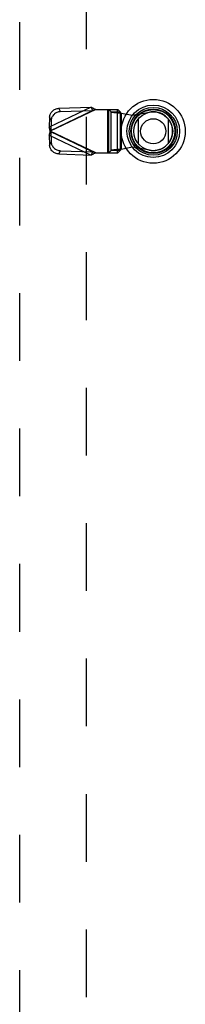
# Model space of a CAD drawing. Header units: inches. Extents: x 0 to 212, y 0 to 138.
# Tile 92 of 256: x 65.74 to 68.59, y 53.25 to 70.25. Entities that reach past the tile are written whole.
import ezdxf

# ---------------------------------------------------------------- set-up
doc = ezdxf.new("R2010")
doc.units = ezdxf.units.IN
doc.header["$LTSCALE"] = 11.6875
doc.header["$MEASUREMENT"] = 0
doc.linetypes.add('HIDDEN', pattern=[0.2, 0.1, -0.1])
doc.layers.add('DEFAULT_2', color=8, linetype='HIDDEN')
doc.layers.add('RIGHTHAND_DOOR_ASSEMBLY', color=7, linetype='CONTINUOUS')

msp = doc.modelspace()

# ---------------------------------------------------------------- linework, layer by layer
at = {"layer": 'DEFAULT_2', "color": 8, "linetype": 'HIDDEN'}
msp.add_line((66.884, 96.619), (66.884, 40.022), dxfattribs=at)
at = {"layer": 'RIGHTHAND_DOOR_ASSEMBLY', "color": 8, "linetype": 'HIDDEN'}
for p, q in [((65.74, 38.646), (65.74, 97.996)), ((66.969, 68.735), (66.249, 68.392)), ((67.054, 68.697), (66.267, 68.323)), ((66.276, 68.336), (66.996, 68.678)), ((66.415, 68.717), (66.969, 68.735)), ((66.442, 68.66), (66.415, 68.717)), ((66.442, 68.66), (66.996, 68.678)), ((66.969, 68.735), (66.996, 68.678)), ((67.035, 68.691), (67.016, 68.684)), ((67.054, 68.697), (67.035, 68.691)), ((67.054, 68.697), (67.429, 68.697)), ((67.251, 68.697), (67.251, 67.949)), ((67.27, 68.697), (67.27, 67.949)), ((67.274, 68.697), (67.313, 68.655)), ((67.425, 67.949), (67.425, 68.697)), ((67.468, 68.655), (67.429, 68.697)), ((66.255, 68.565), (66.249, 68.392)), ((66.255, 68.565), (66.282, 68.508)), ((66.282, 68.508), (66.276, 68.336)), ((67.313, 68.655), (67.468, 68.655)), ((67.313, 67.991), (67.313, 68.655)), ((67.468, 68.655), (67.468, 67.991)), ((67.487, 68.636), (67.684, 68.598)), ((67.487, 68.636), (67.487, 68.009)), ((67.684, 68.598), (67.978, 68.652)), ((66.276, 68.336), (66.249, 68.392)), ((67.054, 67.949), (66.267, 68.323)), ((66.249, 68.253), (66.276, 68.31)), ((66.249, 68.253), (66.969, 67.911)), ((66.249, 68.253), (66.255, 68.081)), ((66.996, 67.968), (66.276, 68.31)), ((66.276, 68.31), (66.282, 68.138)), ((66.282, 68.138), (66.255, 68.081)), ((66.415, 67.929), (66.442, 67.986)), ((66.442, 67.986), (66.996, 67.968)), ((67.313, 67.991), (67.274, 67.949)), ((67.468, 67.991), (67.313, 67.991)), ((67.429, 67.949), (67.468, 67.991)), ((67.487, 68.009), (67.452, 68.007)), ((67.684, 68.047), (67.487, 68.009)), ((67.978, 67.994), (67.684, 68.047)), ((66.415, 67.929), (66.969, 67.911)), ((66.996, 67.968), (66.969, 67.911)), ((67.054, 67.949), (67.429, 67.949))]:
    msp.add_line(p, q, dxfattribs=at)
at = {"layer": 'RIGHTHAND_DOOR_ASSEMBLY', "color": 7, "linetype": 'Continuous'}
for p, q in [((67.785, 68.105), (67.785, 68.536)), ((68.296, 68.536), (68.296, 68.105))]:
    msp.add_line(p, q, dxfattribs=at)
at = {"layer": 'RIGHTHAND_DOOR_ASSEMBLY', "color": 8, "linetype": 'HIDDEN'}
for points in [[(66.255, 68.565), (66.256, 68.579), (66.259, 68.594), (66.263, 68.608), (66.268, 68.621), (66.275, 68.635), (66.284, 68.647), (66.293, 68.659), (66.304, 68.67), (66.315, 68.68), (66.328, 68.689), (66.341, 68.697), (66.355, 68.703), (66.37, 68.709), (66.384, 68.713), (66.4, 68.715), (66.415, 68.717)], [(66.442, 68.66), (66.426, 68.659), (66.411, 68.656), (66.396, 68.652), (66.382, 68.647), (66.368, 68.64), (66.355, 68.632), (66.342, 68.623), (66.331, 68.613), (66.32, 68.602), (66.311, 68.59), (66.302, 68.578), (66.295, 68.565), (66.29, 68.551), (66.286, 68.537), (66.283, 68.523), (66.282, 68.508)], [(66.969, 68.735), (66.983, 68.729), (66.997, 68.723), (67.011, 68.716), (67.026, 68.71), (67.04, 68.703), (67.054, 68.697)], [(67.016, 68.684), (67.006, 68.681), (66.996, 68.678)], [(67.313, 68.655), (67.317, 68.654), (67.323, 68.652), (67.33, 68.651), (67.339, 68.65), (67.349, 68.648), (67.361, 68.647), (67.374, 68.646), (67.388, 68.644), (67.403, 68.643), (67.419, 68.642), (67.435, 68.64), (67.452, 68.639), (67.487, 68.636)], [(67.468, 68.655), (67.469, 68.653), (67.47, 68.65), (67.472, 68.648), (67.475, 68.646), (67.477, 68.643), (67.481, 68.641), (67.484, 68.639), (67.487, 68.636)], [(66.267, 68.323), (66.261, 68.347), (66.257, 68.358), (66.254, 68.37), (66.252, 68.381), (66.249, 68.392)], [(66.257, 68.287), (66.264, 68.311), (66.267, 68.323)], [(66.276, 68.336), (66.274, 68.334), (66.273, 68.331), (66.271, 68.329), (66.27, 68.327), (66.267, 68.323)], [(66.267, 68.323), (66.268, 68.321), (66.271, 68.316)], [(66.249, 68.253), (66.252, 68.264), (66.254, 68.276), (66.257, 68.287)], [(66.271, 68.316), (66.273, 68.314), (66.274, 68.312), (66.276, 68.31)], [(66.415, 67.929), (66.4, 67.93), (66.384, 67.933), (66.37, 67.937), (66.355, 67.942), (66.341, 67.949), (66.328, 67.956), (66.315, 67.965), (66.304, 67.975), (66.293, 67.986), (66.284, 67.998), (66.275, 68.011), (66.268, 68.024), (66.263, 68.038), (66.259, 68.052), (66.256, 68.066), (66.255, 68.081)], [(66.282, 68.138), (66.283, 68.123), (66.286, 68.109), (66.29, 68.095), (66.295, 68.081), (66.302, 68.068), (66.311, 68.055), (66.32, 68.043), (66.331, 68.032), (66.342, 68.022), (66.355, 68.013), (66.368, 68.005), (66.382, 67.999), (66.396, 67.993), (66.411, 67.989), (66.426, 67.987), (66.442, 67.986)], [(67.452, 68.007), (67.435, 68.005), (67.419, 68.004), (67.403, 68.003), (67.388, 68.001), (67.374, 68), (67.361, 67.999), (67.349, 67.997), (67.339, 67.996), (67.33, 67.995), (67.323, 67.993), (67.317, 67.992), (67.313, 67.991)], [(67.468, 67.991), (67.469, 67.993), (67.47, 67.995), (67.472, 67.998), (67.475, 68), (67.477, 68.002), (67.481, 68.005), (67.484, 68.007), (67.487, 68.009)], [(67.054, 67.949), (67.04, 67.942), (67.026, 67.936), (67.011, 67.929), (66.997, 67.923), (66.983, 67.917), (66.969, 67.911)], [(66.996, 67.968), (67.006, 67.964), (67.016, 67.961), (67.025, 67.958), (67.054, 67.949)]]:
    msp.add_lwpolyline(points, dxfattribs=at)
at = {"layer": 'RIGHTHAND_DOOR_ASSEMBLY', "color": 7, "linetype": 'Continuous'}
for radius in [0.551, 0.453, 0.413, 0.384, 0.374, 0.335, 0.217]:
    msp.add_circle((68.04, 68.321), radius, dxfattribs=at)
at = {"layer": 'RIGHTHAND_DOOR_ASSEMBLY', "color": 8, "linetype": 'HIDDEN'}
msp.add_arc((68.038, 68.323), 0.335, 259.673, 100.327, dxfattribs=at)

doc.saveas('drawing.dxf')
